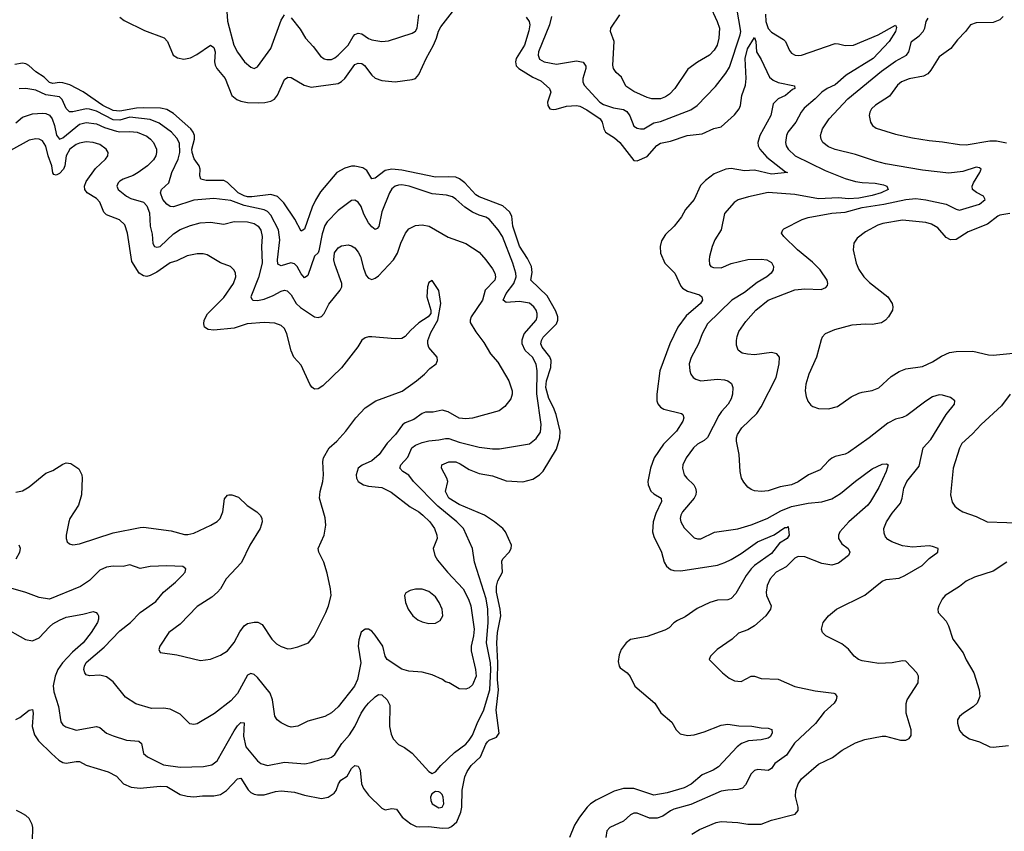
# Model space of a CAD drawing. Header units: inches. Extents: x 1694797 to 1849917, y 907313 to 1017959.
# Tile 228 of 256: x 1782953 to 1788817, y 933286 to 938121. Entities that reach past the tile are written whole.
import ezdxf

# ---------------------------------------------------------------- set-up
doc = ezdxf.new("R2010")
doc.units = ezdxf.units.IN
doc.header["$MEASUREMENT"] = 0
doc.layers.add('B7983', color=7, linetype='Continuous')

msp = doc.modelspace()

# ---------------------------------------------------------------- linework, layer by layer
at = {"layer": 'B7983', "color": 5}
for points, elevation in [([(1787060.7, 938210), (1787107.1, 938110), (1787120.3, 938070), (1787116.5, 938010), (1787106.4, 937970), (1787090, 937939.5), (1787061.1, 937910), (1786990, 937868.2), (1786933.3, 937826.7), (1786855, 937710), (1786823.6, 937676.4), (1786799.5, 937660.5), (1786770, 937650.1), (1786718.8, 937650), (1786690, 937657.1), (1786610, 937693.2), (1786563.9, 937723.9), (1786538, 937778), (1786505.4, 937805.4), (1786489.1, 937830), (1786486.4, 937850), (1786493.8, 937990), (1786472.7, 938050), (1786473, 938070), (1786527.2, 938150)], 760), ([(1783550, 938134.9), (1783575.6, 938115.6), (1783696.1, 938056.1), (1783813.5, 938013.5), (1783834.2, 937990), (1783867.3, 937910), (1783892.8, 937892.8), (1783930, 937886), (1783970, 937893.2), (1784007.5, 937912.5), (1784090, 937968.9), (1784110, 937955.2), (1784117.5, 937930), (1784112.6, 937870), (1784117, 937850), (1784127, 937830), (1784178, 937770), (1784217.5, 937670), (1784246, 937646), (1784270, 937635.2), (1784310, 937628.1), (1784374.7, 937625.3), (1784413.1, 937626.9), (1784450, 937635.9), (1784470, 937648.1), (1784489.3, 937670.7), (1784530, 937764.9), (1784550, 937778), (1784570, 937776.4), (1784648.4, 937730), (1784690, 937719.2), (1784850, 937740.1), (1784870, 937751.7), (1784890, 937771), (1784950, 937853.7), (1784970, 937862.3), (1784990, 937860.2), (1785007.2, 937847.2), (1785050.1, 937790.1), (1785070, 937773.4), (1785110, 937758.1), (1785189, 937751), (1785290, 937763.7), (1785309.7, 937770.3), (1785330, 937793.4), (1785374.7, 937890), (1785418.2, 937970), (1785436.2, 938010), (1785447.6, 938052.4), (1785461.5, 938078.5), (1785530, 938168.5)], 720), ([(1784187.1, 938170), (1784191.3, 938111.3), (1784229.4, 937970), (1784250, 937926.7), (1784292, 937870), (1784330, 937838.9), (1784350, 937830.4), (1784370, 937839.3), (1784450, 937948.8), (1784510, 938117.1), (1784530, 938150.4)], 740), ([(1784570, 938132.4), (1784623.7, 938063.7), (1784655.5, 938010), (1784700.8, 937960.8), (1784744.2, 937904.2), (1784767.1, 937887.1), (1784783.2, 937883.2), (1784810, 937884.4), (1784830, 937892.9), (1784850, 937909.1), (1784910, 937969.3), (1784939, 938021), (1784950, 938032.3), (1784970, 938039.7), (1784990, 938036.1), (1785030, 938008.1), (1785050, 938000.7), (1785110, 937991.3), (1785150, 937994.3), (1785290, 938040.2), (1785310, 938052), (1785321.4, 938070), (1785331.2, 938150)], 740), ([(1786120, 938140), (1786108.6, 938090), (1786043.9, 937930), (1786040.1, 937910), (1786050, 937885), (1786077.1, 937870), (1786150, 937855.7), (1786270, 937876.6), (1786308.5, 937868.5), (1786324.1, 937844.1), (1786324.1, 937830), (1786307.4, 937770), (1786306.6, 937750), (1786314.2, 937730), (1786408.4, 937630), (1786430, 937616.1), (1786490, 937595.9), (1786550, 937585.5), (1786570, 937574.3), (1786587.4, 937547.4), (1786610, 937487.4), (1786630, 937475.6), (1786650, 937470.2), (1786670, 937471.3), (1786730, 937506.8), (1786770, 937513.4), (1786950, 937584.3), (1786987.1, 937610), (1787097.8, 937722.2), (1787158.6, 937801.4), (1787181.2, 937838.8), (1787245, 938030), (1787247.7, 938050), (1787223.9, 938190)], 740), ([(1787394.5, 938154.5), (1787396.7, 938110), (1787410, 938068), (1787430, 938045.8), (1787502.3, 938002.3), (1787513.4, 937990), (1787537.5, 937937.5), (1787550, 937921.7), (1787571, 937910), (1787590, 937906.5), (1787610, 937909.3), (1787810, 937978), (1787830, 937977.7), (1787870, 937967.7), (1787919, 937970), (1788066, 938030), (1788170, 938087.3), (1788175.2, 938075.2), (1788170.1, 938050), (1788130.8, 937990), (1788036.6, 937890), (1787876, 937790), (1787810, 937732.3), (1787761.7, 937710), (1787731.3, 937690), (1787691.5, 937648.5), (1787625.9, 937594.1), (1787607.3, 937570), (1787574.7, 937510), (1787527.8, 937450), (1787519.4, 937430), (1787513.7, 937390), (1787518, 937370), (1787530.2, 937350), (1787572.3, 937310), (1787750, 937222.9), (1787870, 937174), (1787930, 937156.8), (1787970, 937150.1), (1788047.1, 937147), (1788097.3, 937137.3), (1788118.4, 937130), (1788126.4, 937110), (1788083.1, 937090), (1788030, 937073.3), (1787950, 937058.6), (1787890, 937053.4), (1787830, 937060.3), (1787710, 937054), (1787570, 937080.2), (1787410, 937092.1), (1787294.5, 937065.5), (1787233, 937047), (1787207.5, 937032.5), (1787150, 936966), (1787130.2, 936869.8), (1787093.7, 936810), (1787078, 936770), (1787061.7, 936710), (1787058.9, 936690), (1787062.4, 936662.4), (1787070.3, 936650.3), (1787084.8, 936644.8), (1787130, 936643.2), (1787190, 936667.8), (1787290, 936692.9), (1787370, 936695), (1787402.8, 936690), (1787430, 936674), (1787442.4, 936650), (1787441.3, 936630), (1787428.5, 936610), (1787403.7, 936590), (1787345.2, 936554.8), (1787270, 936496.7), (1787193.7, 936450), (1787050.2, 936310), (1787018.4, 936250), (1786995.9, 936190), (1786952, 936108), (1786940.6, 936070), (1786943.5, 936030), (1786950.1, 936010.1), (1786964.6, 935990), (1786979.2, 935979.2), (1787010, 935970.2), (1787110, 935978.9), (1787150, 935974.7), (1787170, 935968.9), (1787193, 935953), (1787201.1, 935930), (1787198.5, 935890), (1787190, 935861.6), (1787172.1, 935830), (1787132.4, 935787.6), (1787116.3, 935763.7), (1787050, 935631.1), (1787030, 935613.5), (1786990, 935591.6), (1786967.1, 935570), (1786923.2, 935510), (1786903.6, 935470), (1786900.2, 935450), (1786911.5, 935410), (1786926.3, 935390), (1786969.1, 935350), (1786978.8, 935330), (1786982, 935310), (1786979.3, 935290), (1786969.3, 935270), (1786900.2, 935190), (1786890.2, 935170), (1786887.1, 935150), (1786890.3, 935130), (1786910, 935094.4), (1786970, 935034.9), (1786990, 935027.9), (1787010, 935029.2), (1787092.2, 935067.8), (1787230, 935087.1), (1787310, 935111.5), (1787404, 935150), (1787485.5, 935194.5), (1787550, 935220.1), (1787650, 935241.1), (1787730, 935248.4), (1787790, 935267.7), (1787842.1, 935297.9), (1787930, 935371.6), (1788030, 935446.3), (1788090, 935474), (1788115.1, 935475.1), (1788126, 935470), (1788113, 935430), (1788070, 935333.3), (1788019.8, 935250), (1788003.5, 935230), (1787892.2, 935130), (1787837.8, 935070), (1787830.2, 935050), (1787830.2, 935030), (1787850, 934998.3), (1787886.7, 934970), (1787897, 934950), (1787888.7, 934930), (1787830, 934884), (1787790, 934872.4), (1787730, 934881), (1787630, 934922), (1787590, 934923.4), (1787570, 934913.3), (1787518.9, 934861.1), (1787459, 934830), (1787422.2, 934790), (1787405, 934750), (1787399.6, 934710), (1787401.7, 934690), (1787428.8, 934630), (1787424.2, 934610), (1787396, 934570), (1787330, 934509.8), (1787290, 934487.2), (1787234, 934466), (1787197.3, 934430), (1787108, 934370), (1787066.8, 934330), (1787058.8, 934310), (1787138, 934230), (1787178, 934198), (1787210, 934182.4), (1787250, 934179.5), (1787310, 934210.4), (1787330, 934210.4), (1787370, 934196.5), (1787470, 934193.1), (1787570, 934149.1), (1787690, 934122.2), (1787802, 934110), (1787810, 934106), (1787820.7, 934090), (1787815.5, 934070), (1787803.8, 934050), (1787744.6, 933995.4), (1787691.8, 933928.2), (1787568.1, 933811.9), (1787520.1, 933739.9), (1787450.2, 933690), (1787430, 933660.5), (1787411.2, 933648.8), (1787350, 933655), (1787330, 933648.4), (1787310, 933629.6), (1787276.7, 933563.3), (1787257.2, 933542.8), (1787230, 933534.8), (1787170, 933532.4), (1787130, 933525.3), (1786950, 933445.6), (1786850, 933417.5), (1786830, 933409), (1786783, 933377), (1786750, 933365), (1786704.7, 933364.7), (1786630, 933393.7), (1786610, 933395.4), (1786590, 933384.2), (1786550, 933346.6), (1786468.4, 933310), (1786450.4, 933290), (1786444.9, 933250)], 740), ([(1788810, 938139.8), (1788790, 938120.2), (1788750, 938104.7), (1788650, 938101.8), (1788616.3, 938090), (1788587, 938050), (1788538.6, 938001.4), (1788498.9, 937950), (1788430, 937900.5), (1788380, 937820), (1788361.4, 937798.6), (1788336.1, 937783.9), (1788250, 937768.2), (1788204.6, 937750), (1788181.8, 937730), (1788134.3, 937665.7), (1788050, 937611.8), (1788025.5, 937590), (1788015.8, 937570), (1788012.4, 937550), (1788020.3, 937510), (1788032, 937490), (1788053.8, 937473.8), (1788170, 937438), (1788270, 937416.8), (1788370, 937401), (1788450, 937394), (1788550, 937376.5), (1788590, 937376.2), (1788730, 937399), (1788770, 937399), (1788830, 937388)], 780), ([(1785970, 938135.7), (1785988.2, 938110), (1785991, 938090), (1785984.6, 938055.4), (1785959.4, 937970), (1785910.6, 937890), (1785905.5, 937870), (1785910, 937846.7), (1785926, 937830), (1786010, 937779), (1786056.9, 937756.9), (1786107.8, 937710), (1786115.8, 937690), (1786096.1, 937630), (1786098.3, 937610), (1786110.2, 937590.2), (1786130, 937585.4), (1786147.3, 937587.3), (1786210, 937604.7), (1786268.8, 937608.8), (1786290, 937605.6), (1786330, 937584.8), (1786409.4, 937529.4), (1786423.1, 937510), (1786432.1, 937470), (1786442.7, 937450), (1786496.1, 937416.1), (1786528.3, 937388.3), (1786610, 937282.6), (1786630, 937280.2), (1786690, 937306.7), (1786748.5, 937371.5), (1786770, 937385.6), (1786830, 937396.6), (1786928.4, 937431.6), (1787018.7, 937441.3), (1787088, 937472), (1787130, 937483.2), (1787210, 937554), (1787237.9, 937590), (1787245.2, 937610), (1787254.8, 937670), (1787276.1, 937730), (1787279.1, 937770), (1787274.5, 937890), (1787287.9, 937947.9), (1787330, 938014.8), (1787338, 937990), (1787342, 937930), (1787370, 937883), (1787418.5, 937778.5), (1787439.7, 937759.7), (1787470, 937746.3), (1787566.8, 937726.8), (1787570.4, 937710), (1787556, 937704), (1787513.4, 937670), (1787470.8, 937649.2), (1787441.3, 937618.7), (1787425.8, 937550), (1787361.8, 937430), (1787349.2, 937390), (1787351.1, 937370), (1787361.1, 937350), (1787402.2, 937302.2), (1787514.4, 937214.4), (1787526, 937210), (1787430, 937200.5), (1787330, 937224.9), (1787270, 937220.7), (1787190, 937234), (1787159.1, 937230), (1787090, 937202.5), (1787036.7, 937163.3), (1787007.8, 937132.2), (1786969.5, 937050.5), (1786917.8, 936990), (1786894, 936946), (1786851.5, 936890), (1786799.3, 936840.7), (1786775.9, 936804.1), (1786767.5, 936770), (1786770.1, 936730), (1786795.8, 936670), (1786854.3, 936610), (1786890, 936533.4), (1786900.9, 936520.9), (1786930, 936503), (1787002.6, 936482.6), (1787016.5, 936470), (1787018.8, 936450), (1787008.4, 936430), (1786922.8, 936357.2), (1786871.9, 936290), (1786825.3, 936190), (1786766.1, 936030), (1786746.9, 935890), (1786747.8, 935850), (1786753.1, 935833.1), (1786770, 935812.8), (1786790, 935801.2), (1786895.4, 935775.4), (1786901.7, 935770), (1786908, 935750), (1786903.6, 935730), (1786865.3, 935670), (1786787, 935593), (1786732.2, 935510), (1786709.5, 935450), (1786694.1, 935370), (1786695.5, 935350), (1786712.7, 935312.7), (1786730, 935295.8), (1786773.7, 935270), (1786776.5, 935250), (1786741.2, 935178.8), (1786725.3, 935130), (1786722, 935070), (1786730, 935041.6), (1786775.8, 934950), (1786791.6, 934890), (1786805.1, 934865.1), (1786830, 934845.8), (1786850, 934840.2), (1786890, 934838.8), (1787110, 934872.1), (1787153.2, 934886.8), (1787190, 934905.7), (1787250, 934940.2), (1787347.4, 935010), (1787446.7, 935053.3), (1787510, 935096.4), (1787524, 935096), (1787530, 935102), (1787534.9, 935050), (1787523.1, 935030), (1787477.9, 935002.1), (1787430, 934941.1), (1787330.2, 934870), (1787309.7, 934850.3), (1787280.4, 934810), (1787217.6, 934702.4), (1787190, 934672.7), (1787170, 934665.7), (1787110, 934664.1), (1787063.1, 934650), (1786987.2, 934612.8), (1786916.7, 934563.3), (1786870, 934542), (1786850, 934528.8), (1786820.8, 934499.2), (1786795.5, 934484.5), (1786690, 934446.8), (1786590, 934429.7), (1786564.2, 934410), (1786536, 934370), (1786522.9, 934337.1), (1786517.1, 934297.1), (1786523.2, 934270), (1786530, 934260.3), (1786570.4, 934230), (1786589.2, 934209.2), (1786616.1, 934150), (1786734.9, 934050), (1786772.5, 933992.5), (1786836.3, 933936.3), (1786863.1, 933890), (1786887.5, 933867.5), (1786930, 933857.5), (1786970, 933860.6), (1787030, 933878.9), (1787130, 933919), (1787170, 933924), (1787235.6, 933915.6), (1787313.5, 933913.5), (1787370, 933902.3), (1787410, 933901.7), (1787433.6, 933893.6), (1787434.9, 933870), (1787423.7, 933850), (1787410, 933840.4), (1787370, 933830.8), (1787293.9, 933826.1), (1787251.4, 933808.6), (1787226.5, 933790), (1787114.3, 933670), (1787083.1, 933650), (1787017.8, 933622.2), (1786953.2, 933566.8), (1786910, 933545.4), (1786810, 933516.2), (1786730, 933500.7), (1786610, 933540.7), (1786550, 933542), (1786494.1, 933525.9), (1786387.3, 933472.7), (1786353.4, 933450), (1786332.9, 933430), (1786286.5, 933370), (1786257.5, 933322.5), (1786228, 933250)], 720), ([(1786957, 933270), (1787002.6, 933297.4), (1787101.2, 933338.8), (1787130, 933344), (1787230, 933338.2), (1787290, 933329.8), (1787370, 933329.7), (1787430, 933352.6), (1787571.4, 933388.6), (1787588.8, 933411.2), (1787588.9, 933430), (1787573.7, 933493.7), (1787575, 933530), (1787590, 933569.7), (1787610, 933598.3), (1787710, 933685.4), (1787794.4, 933725.6), (1787851.1, 933768.9), (1787930, 933814.3), (1787986.7, 933833.3), (1788090, 933853.3), (1788110, 933853), (1788198, 933830), (1788230, 933829.7), (1788250, 933839.3), (1788263.4, 933856.6), (1788263.1, 933890), (1788232.6, 933990), (1788231.8, 934048.2), (1788239.5, 934070), (1788304.4, 934170), (1788307, 934210), (1788295.3, 934230), (1788230, 934300.3), (1788210, 934302.4), (1788150, 934290.2), (1788070, 934286.4), (1787970, 934301.6), (1787948.8, 934308.8), (1787923, 934330), (1787890, 934370.5), (1787850, 934403), (1787754, 934450), (1787734, 934470), (1787727.7, 934490), (1787738, 934530), (1787770, 934569.4), (1787817.3, 934610), (1787987.4, 934692.6), (1788090, 934776.4), (1788114.1, 934785.9), (1788190, 934794.5), (1788225.7, 934810), (1788327, 934870), (1788369.3, 934910.7), (1788421.6, 934950), (1788423, 934970), (1788390, 934983.6), (1788370, 934986.7), (1788270, 934978.4), (1788210, 934986.4), (1788147.7, 935010), (1788124.2, 935024.2), (1788110, 935040.7), (1788102, 935062), (1788098.7, 935090), (1788114.9, 935130), (1788150, 935181.6), (1788199.4, 935240.6), (1788209.3, 935270), (1788218.9, 935330), (1788236.2, 935370), (1788310, 935461.3), (1788333.6, 935570), (1788380.5, 935619.5), (1788471.6, 935768.4), (1788520.5, 935830), (1788522, 935850), (1788496, 935870), (1788450, 935884.9), (1788430, 935885.3), (1788390, 935874), (1788350, 935849), (1788236.6, 935763.4), (1788210, 935751.3), (1788170, 935741.6), (1788122.6, 935717.4), (1788012.6, 935630), (1787890, 935542.9), (1787870, 935532.3), (1787810, 935519.6), (1787790, 935508.9), (1787770, 935493.4), (1787720.9, 935439.1), (1787651.2, 935408.8), (1787590, 935367.2), (1787550, 935351.1), (1787482.6, 935337.4), (1787410, 935315.3), (1787370.4, 935310.4), (1787330, 935314.9), (1787310, 935322), (1787290, 935336.3), (1787265.4, 935365.4), (1787252.2, 935390), (1787244.6, 935430), (1787239, 935530), (1787221.3, 935610), (1787222, 935630), (1787227.9, 935650), (1787253.1, 935690), (1787344.3, 935775.7), (1787370, 935814), (1787459, 935990), (1787476.5, 936070), (1787477.4, 936110), (1787463, 936130), (1787430, 936139.2), (1787330, 936125.4), (1787287.8, 936127.8), (1787255.3, 936135.3), (1787231.5, 936151.5), (1787222.4, 936182.4), (1787222, 936210), (1787225.5, 936234.5), (1787236.7, 936263.3), (1787277.1, 936322.9), (1787337.3, 936390), (1787410.4, 936450), (1787570, 936512.1), (1787630, 936518.5), (1787726.4, 936513.6), (1787754.3, 936525.7), (1787763.4, 936536.6), (1787766.7, 936550), (1787762, 936570), (1787720.3, 936630), (1787675.7, 936675.7), (1787585.3, 936750), (1787503.8, 936830), (1787490.5, 936850), (1787497.3, 936870), (1787504.9, 936875.1), (1787613, 936930), (1787650, 936942.3), (1787790, 936968.7), (1787870, 936973.5), (1787970, 937002.7), (1788099, 937021), (1788230, 937049.9), (1788290, 937054.8), (1788350, 937048.5), (1788470, 937021.7), (1788530, 936991.3), (1788550, 936986.4), (1788670, 937021.6), (1788703.2, 937050), (1788694, 937070), (1788650.9, 937090.9), (1788627.4, 937110), (1788624.9, 937130), (1788632.9, 937150), (1788672.2, 937210), (1788678.4, 937230), (1788670, 937239.3), (1788650, 937241.7), (1788570, 937215.6), (1788486.4, 937206.4), (1788330, 937224.6), (1788110, 937262), (1788050, 937277.2), (1787930, 937317.5), (1787810, 937348.4), (1787770, 937363.9), (1787737, 937390), (1787725.7, 937410), (1787721.7, 937430), (1787734.3, 937470), (1787774.4, 937530), (1787885.2, 937650), (1788086.1, 937813.9), (1788170, 937872.9), (1788234, 937910), (1788248.1, 937930), (1788263.9, 937990), (1788310, 938023.7), (1788334.2, 938050), (1788343.2, 938070), (1788351.2, 938110), (1788363.8, 938130)], 760), ([(1782930, 933952.8), (1782954.8, 933965.2), (1783010, 934007.4), (1783030, 934012.4), (1783033.7, 933990), (1783027.1, 933910), (1783041.6, 933861.6), (1783065.7, 933825.7), (1783142.3, 933750), (1783187.3, 933710), (1783210, 933696.6), (1783230, 933691.5), (1783290, 933702), (1783310, 933701.3), (1783350, 933679.5), (1783480.6, 933640.6), (1783530, 933615.5), (1783572.4, 933570), (1783618, 933550), (1783670, 933543.9), (1783790, 933555), (1783830, 933553.3), (1783910, 933505), (1783950, 933495.9), (1783990, 933492.3), (1784042.3, 933497.7), (1784110, 933497.6), (1784150, 933505.7), (1784185.2, 933530), (1784250, 933599.3), (1784270, 933602), (1784314, 933534), (1784330, 933517.6), (1784350, 933507.5), (1784370, 933503.2), (1784410, 933504.6), (1784476.2, 933523.8), (1784510, 933527), (1784590, 933518.9), (1784650, 933501.6), (1784750, 933482), (1784790, 933488.9), (1784827.1, 933512.9), (1784839, 933530), (1784852, 933570), (1784865.3, 933590), (1784904.3, 933615.7), (1784930, 933660.7), (1784950, 933677.8), (1784970, 933675.3), (1784981.3, 933650), (1784989.4, 933570), (1785000.9, 933540.9), (1785030, 933502), (1785110, 933423.8), (1785130, 933413.7), (1785170, 933421.8), (1785197.8, 933417.8), (1785231.7, 933370), (1785282, 933330), (1785315.4, 933315.4), (1785332.1, 933312.1), (1785390, 933314.4), (1785470, 933305.1), (1785510, 933308), (1785525, 933315), (1785557.2, 933342.8), (1785580.3, 933399.7), (1785586.4, 933430), (1785587.6, 933532.4), (1785603.9, 933610), (1785618.1, 933641.9), (1785642.3, 933677.7), (1785697.7, 933730), (1785730, 933806), (1785740.2, 933819.8), (1785750, 933830.1), (1785793.3, 933846.7), (1785809.2, 933870), (1785791.5, 934008.5), (1785805.1, 934130), (1785799.7, 934190), (1785801.3, 934290), (1785794.2, 934410), (1785799.3, 934470), (1785818.1, 934570), (1785815, 934610), (1785793.5, 934710), (1785792.6, 934747.4), (1785801, 934779), (1785827.9, 934830), (1785825, 934895), (1785831.6, 934910), (1785868.5, 934950), (1785881, 934970), (1785881.7, 934990), (1785845.6, 935070), (1785829.8, 935090), (1785781.4, 935130), (1785720.9, 935170), (1785570, 935233.6), (1785508.9, 935270), (1785489.8, 935310), (1785503.1, 935370), (1785497.8, 935390), (1785464.6, 935450), (1785467.2, 935470), (1785510, 935486.5), (1785550, 935486.5), (1785575.9, 935475.9), (1785630, 935441.2), (1785690, 935417.8), (1785770, 935403.9), (1785850, 935373.8), (1785950, 935367.2), (1786010, 935384.2), (1786049.9, 935410.1), (1786070, 935431.7), (1786150, 935562.3), (1786169.9, 935630), (1786172.6, 935670), (1786147.3, 935770), (1786132.3, 935810), (1786104.1, 935864.1), (1786086.5, 935930), (1786091.1, 935970), (1786116.2, 936050), (1786117.9, 936090), (1786110, 936111.7), (1786064.1, 936170), (1786056.3, 936190), (1786060.2, 936210), (1786071.4, 936230), (1786149.9, 936310), (1786158.4, 936330), (1786159, 936350), (1786145.4, 936385.4), (1786095.1, 936475.1), (1785997.7, 936570), (1786005.4, 936614.6), (1786001.4, 936650), (1785977.5, 936697.5), (1785930, 936771.8), (1785891.1, 936891.1), (1785884.6, 936950), (1785870, 936976.3), (1785830, 937012), (1785690, 937065.6), (1785670, 937077.7), (1785603.5, 937150), (1785572.8, 937172.8), (1785550, 937182.2), (1785510, 937185.5), (1785430, 937182.6), (1785230, 937223.8), (1785170, 937229.6), (1785130, 937221.6), (1785070, 937176.8), (1785050, 937173.5), (1785021.7, 937221.7), (1784997.7, 937237.7), (1784950, 937248.3), (1784930, 937247.8), (1784890, 937237.1), (1784842.1, 937210), (1784745.3, 937094.7), (1784714.7, 937045.3), (1784695.7, 937004.3), (1784650, 936874), (1784630, 936860.7), (1784591.7, 936931.7), (1784525.8, 937030), (1784487.9, 937067.9), (1784450, 937079.3), (1784335, 937065), (1784310, 937066.1), (1784290, 937070.7), (1784255.3, 937090), (1784190, 937151.3), (1784170, 937163.4), (1784063.3, 937163.3), (1784032.7, 937170), (1784026.9, 937190), (1784028.5, 937230), (1784022.2, 937250), (1783992.6, 937292.6), (1783980.3, 937330), (1783979.2, 937350), (1783994.5, 937410), (1783994.3, 937430), (1783987.1, 937450), (1783972.2, 937470), (1783870, 937561.5), (1783830, 937586.3), (1783792.9, 937592.9), (1783690, 937596.2), (1783650, 937594.3), (1783550, 937575.7), (1783510, 937579.9), (1783449.5, 937610), (1783332, 937692), (1783251.8, 937731.8), (1783210, 937745.4), (1783190, 937747), (1783150, 937740.7), (1783130, 937746.9), (1783099, 937779), (1783049, 937810), (1783007.4, 937847.4), (1782990, 937857.7), (1782970, 937862.5), (1782925.2, 937854.8)], 720), ([(1782848, 934508), (1782988.2, 934428.2), (1783030, 934420.9), (1783070, 934438), (1783130, 934505), (1783150, 934521.2), (1783190, 934545), (1783230, 934561.8), (1783330, 934579.2), (1783390, 934595.2), (1783409.2, 934589.2), (1783418.7, 934578.7), (1783423.6, 934570), (1783423.5, 934550), (1783416.3, 934530), (1783379, 934470), (1783330.6, 934410), (1783267.5, 934352.5), (1783207.9, 934290), (1783180.1, 934250), (1783164.3, 934210), (1783153.6, 934153.6), (1783157, 934117), (1783184.7, 934030), (1783199.4, 933939.4), (1783210, 933921.3), (1783228.5, 933908.5), (1783290, 933889), (1783410, 933911.4), (1783430, 933904.6), (1783470.9, 933870.9), (1783510, 933855.2), (1783590, 933830.2), (1783662.6, 933822.6), (1783678.9, 933810), (1783690.3, 933750), (1783713.7, 933730), (1783810, 933681.6), (1783910, 933668.5), (1784048.5, 933671.5), (1784098.4, 933681.6), (1784130, 933706.4), (1784230, 933885.5), (1784250, 933914), (1784270, 933934.2), (1784290, 933933), (1784286.9, 933853.1), (1784300.2, 933790), (1784370, 933705.7), (1784388.5, 933690), (1784430, 933678), (1784530, 933698.9), (1784651.8, 933688.2), (1784690, 933695.5), (1784750, 933716.5), (1784790, 933720.2), (1784810, 933727.8), (1784830, 933744.4), (1784872.8, 933810), (1784918.4, 933861.6), (1784949.2, 933910), (1784986.6, 933990), (1785010, 934025), (1785030, 934050.2), (1785070, 934087.6), (1785090, 934102), (1785110, 934099.5), (1785141.7, 934070), (1785157, 934037), (1785156.5, 933910), (1785165, 933865), (1785178, 933838), (1785210, 933803.8), (1785245.1, 933785.1), (1785290, 933752.7), (1785390, 933642.8), (1785410, 933630.7), (1785430, 933640.7), (1785462, 933678), (1785543.4, 933756.6), (1785610, 933806.3), (1785630, 933829), (1785650, 933859.5), (1785681.2, 933938.8), (1785716.5, 934003.5), (1785752.8, 934130), (1785759.7, 934250), (1785758.1, 934290), (1785734.2, 934410), (1785742.8, 934530), (1785741.8, 934610), (1785731.2, 934671.2), (1785662.9, 934890), (1785650.8, 934970), (1785595.9, 935090), (1785557.5, 935130), (1785442.9, 935222.9), (1785298.5, 935370), (1785270, 935406.8), (1785234.7, 935430), (1785216.4, 935450), (1785222.4, 935470), (1785265.8, 935514.2), (1785289, 935570), (1785310, 935586.4), (1785350, 935603), (1785390, 935612.9), (1785450, 935617.7), (1785490, 935626.4), (1785510, 935625.3), (1785570, 935605.1), (1785690, 935574.2), (1785770, 935564.3), (1785810, 935564.3), (1785990, 935593.4), (1786030, 935626.7), (1786055.2, 935664.8), (1786059.1, 935710), (1786032.3, 935892.3), (1786035.1, 936030), (1786030, 936069.3), (1786008.3, 936110), (1785962.9, 936150), (1785945.7, 936190), (1785946.5, 936213.5), (1785958.5, 936250), (1786028.7, 936330), (1786035.5, 936350), (1786035, 936370), (1786028.9, 936390), (1786015.3, 936410), (1785990, 936431.7), (1785930, 936443), (1785850, 936436.4), (1785833, 936450), (1785850.5, 936490), (1785895.5, 936550), (1785909.4, 936590), (1785908.8, 936610), (1785890, 936671.3), (1785829.2, 936830), (1785803.2, 936870), (1785750, 936933.4), (1785730, 936945), (1785690, 936955.7), (1785650, 936974), (1785603.8, 937003.8), (1785550, 937052.6), (1785530, 937065.1), (1785494.8, 937074.8), (1785410, 937083.4), (1785272.3, 937130), (1785230, 937137), (1785210, 937135.9), (1785190, 937129.8), (1785170, 937113.5), (1785155.5, 937090), (1785110, 936975.6), (1785092, 936888), (1785082.7, 936877.3), (1785070, 936871.7), (1785050, 936886.6), (1785030, 936910.8), (1785003.3, 936963.3), (1784987.1, 937007.2), (1784970, 937033.3), (1784950, 937046), (1784930, 937043), (1784850, 936983.5), (1784783.6, 936916.4), (1784770, 936894.7), (1784754.4, 936845.6), (1784735.7, 936744.3), (1784730, 936731.3), (1784710, 936711.5), (1784670, 936598), (1784650, 936583.1), (1784630, 936607.3), (1784606.5, 936650), (1784590, 936666.9), (1784567.2, 936672.8), (1784510, 936655.1), (1784490, 936664.5), (1784488.3, 936690), (1784502, 936810), (1784493.8, 936870), (1784450, 936956.5), (1784430, 936977.3), (1784410, 936988.9), (1784290, 937013.2), (1784210, 937043.1), (1784110, 937056.4), (1783990, 937046.3), (1783870, 937006), (1783850, 937008.5), (1783830, 937021), (1783806.8, 937050), (1783791.8, 937090), (1783797.7, 937110), (1783841.4, 937150), (1783858.7, 937210), (1783896.4, 937290), (1783908, 937330), (1783904.9, 937384.8), (1783890, 937415.5), (1783857.3, 937450), (1783784, 937504), (1783730, 937527), (1783610, 937539.2), (1783550, 937523.2), (1783510, 937523.5), (1783410, 937576.6), (1783370, 937588.2), (1783350, 937588.9), (1783270, 937571.7), (1783250, 937572.4), (1783230.9, 937590.9), (1783205.4, 937645.4), (1783190, 937662), (1783110, 937674.1), (1783050, 937701.9), (1782990, 937711.9), (1782950, 937708.4)], 740), ([(1782930, 937507.3), (1782970, 937539.5), (1783030, 937560.2), (1783090, 937564.3), (1783110, 937562), (1783130, 937552.2), (1783147.3, 937530), (1783161, 937490), (1783172.4, 937432.4), (1783190, 937408.9), (1783210, 937417.9), (1783310, 937499.2), (1783350, 937508.4), (1783410, 937499.5), (1783458.3, 937478.3), (1783530, 937455.9), (1783550, 937452), (1783610, 937455.4), (1783653.6, 937450), (1783710, 937426.5), (1783732.7, 937410), (1783749.8, 937390), (1783768.1, 937350), (1783769, 937330), (1783764.4, 937310), (1783750, 937285.8), (1783715, 937250), (1783659.2, 937210), (1783630, 937192.3), (1783568.9, 937171.1), (1783550, 937159.1), (1783539.7, 937150), (1783531.1, 937130), (1783539.1, 937110), (1783589.8, 937070), (1783616.1, 937056.1), (1783690, 937033.9), (1783710, 937011.8), (1783727, 936970), (1783731.1, 936890), (1783743.1, 936843.1), (1783746.9, 936786.9), (1783756.9, 936770), (1783770, 936765.2), (1783790, 936770.6), (1783870, 936845.5), (1783910, 936871.9), (1783970, 936895.8), (1784028.5, 936911.5), (1784090, 936913.8), (1784170, 936903.2), (1784230, 936919), (1784310, 936916.5), (1784350, 936906.8), (1784374.4, 936890), (1784390, 936867.3), (1784398, 936830), (1784393, 936770), (1784397.9, 936670), (1784375.5, 936584.5), (1784329.8, 936470), (1784335.1, 936455.1), (1784342.7, 936450), (1784370, 936448.5), (1784410, 936456.3), (1784462.8, 936477.2), (1784510, 936503.7), (1784530, 936509.8), (1784546.2, 936506.2), (1784570, 936482.6), (1784599.9, 936430), (1784625.6, 936405.6), (1784710, 936351.1), (1784730, 936347.4), (1784750, 936352.7), (1784765.8, 936370), (1784794.4, 936425.6), (1784862.6, 936510), (1784871.7, 936530), (1784872.3, 936550), (1784830, 936665.3), (1784825.1, 936690), (1784828.4, 936731.6), (1784850, 936761.1), (1784870, 936774.5), (1784910, 936780.4), (1784930, 936774.3), (1784950, 936761.3), (1784970, 936735.6), (1784982.4, 936710), (1785000.2, 936640.2), (1785016.9, 936596.9), (1785030, 936580.5), (1785050, 936574), (1785070, 936580.5), (1785090, 936594.7), (1785179.6, 936690), (1785204.2, 936730), (1785224.1, 936790), (1785251.1, 936850), (1785270, 936875.3), (1785310, 936895.5), (1785350, 936898.8), (1785392.3, 936890), (1785504.9, 936824.9), (1785610, 936788.6), (1785690, 936735.4), (1785730, 936691.2), (1785770, 936635.8), (1785783.5, 936610), (1785787.4, 936590), (1785782.2, 936570), (1785725.3, 936510), (1785709.1, 936450), (1785642.5, 936350), (1785635.2, 936330), (1785636.6, 936316.6), (1785670, 936261.7), (1785718.5, 936198.5), (1785756.4, 936130), (1785800.2, 936080.2), (1785865.5, 935970), (1785886, 935910), (1785886.6, 935890), (1785877.7, 935862.3), (1785842.9, 935817.1), (1785809.8, 935790.2), (1785650, 935746.8), (1785610, 935743.2), (1785570, 935746.7), (1785504.6, 935784.6), (1785470, 935794.3), (1785416.3, 935783.7), (1785370, 935782.2), (1785350, 935776), (1785299.9, 935740.1), (1785250, 935719.4), (1785232.5, 935707.5), (1785190.8, 935650), (1785141.4, 935598.6), (1785093.6, 935530), (1785050, 935493.6), (1784993.2, 935466.8), (1784970, 935450.2), (1784956.5, 935410), (1784958.5, 935390), (1784969.8, 935370), (1785001.7, 935350), (1785030, 935341.9), (1785110, 935333.7), (1785166.5, 935306.5), (1785278.4, 935218.4), (1785329.9, 935189.9), (1785355, 935170), (1785395.3, 935130), (1785423.1, 935090), (1785438.5, 935050), (1785439.1, 935030), (1785415.4, 934970), (1785425.1, 934930), (1785442.4, 934902.4), (1785502, 934830), (1785594, 934730), (1785626.3, 934670), (1785639.2, 934630), (1785659.9, 934490), (1785656.2, 934450), (1785642.3, 934390), (1785642, 934362), (1785668.5, 934250), (1785671.8, 934210), (1785650, 934158), (1785630, 934140.4), (1785610, 934133), (1785570, 934134.8), (1785512, 934170), (1785490, 934176), (1785471.3, 934190), (1785410, 934219.3), (1785350, 934233.4), (1785270, 934239.5), (1785230, 934251.7), (1785142.3, 934310), (1785130.2, 934330.2), (1785115.9, 934390), (1785070, 934453.7), (1785050, 934478.4), (1785030, 934490.5), (1785010, 934490.6), (1784987.2, 934472.8), (1784972.9, 934427.1), (1784969.8, 934390), (1784985.9, 934290), (1784964.5, 934190), (1784947.2, 934150), (1784850, 934028.5), (1784810, 933991.8), (1784770, 933970.3), (1784670, 933941.7), (1784610, 933911.7), (1784570, 933907.4), (1784550, 933913.4), (1784510, 933932.2), (1784486.4, 933950), (1784473.1, 933973.1), (1784458.3, 934070), (1784444.2, 934110), (1784370, 934201.7), (1784350, 934219.6), (1784330, 934226), (1784310, 934217), (1784250, 934107.8), (1784210, 934064.2), (1784112.7, 933987.3), (1784010, 933926.7), (1783990, 933922.8), (1783967.3, 933927.3), (1783910, 933983.7), (1783850, 934013.8), (1783810, 934020.8), (1783738.2, 934018.2), (1783644.8, 934044.8), (1783584.5, 934084.5), (1783510, 934177.4), (1783470, 934207.4), (1783430, 934216), (1783370, 934212.2), (1783350, 934218), (1783340.4, 934230), (1783334.6, 934250), (1783339.1, 934270), (1783350, 934290.9), (1783457.3, 934382.7), (1783550, 934480.3), (1783613.8, 934530), (1783670.2, 934590), (1783765, 934655), (1783809.5, 934710.5), (1783882, 934770), (1783920.4, 934810), (1783938, 934830), (1783942.8, 934850), (1783924.5, 934864.5), (1783830, 934866.7), (1783730, 934863.5), (1783670, 934851.3), (1783610, 934873.8), (1783570, 934864.4), (1783510, 934866.5), (1783470, 934859.8), (1783430, 934841.9), (1783370, 934781.2), (1783316.1, 934743.9), (1783130, 934668.7), (1783070, 934678.6), (1782990, 934708.1), (1782846, 934750)], 760), ([(1782930, 935305.5), (1782970, 935314.9), (1783010, 935338.4), (1783110, 935420.5), (1783150, 935436.4), (1783210, 935474), (1783230, 935481.3), (1783257.2, 935477.2), (1783305.8, 935445.8), (1783323.7, 935410), (1783326.3, 935390), (1783320.8, 935290), (1783303.2, 935230), (1783252.2, 935150), (1783246, 935130), (1783230.6, 935050.6), (1783230.6, 935030.6), (1783236, 935010), (1783250, 934998.8), (1783270, 934993.4), (1783310, 934998.4), (1783510, 935064), (1783670, 935096.1), (1783690, 935097.3), (1783855.3, 935075.3), (1783935.1, 935055.1), (1783954.2, 935054.2), (1783990, 935062.3), (1784091.8, 935110), (1784128.9, 935131.1), (1784146.6, 935150), (1784162.4, 935190), (1784173.1, 935266.9), (1784190, 935288.5), (1784198, 935290), (1784216, 935290), (1784255.8, 935275.8), (1784307.1, 935227.1), (1784366.4, 935190), (1784386.8, 935166.8), (1784395.3, 935150), (1784397.4, 935130), (1784386.3, 935090), (1784323.6, 934990), (1784273.4, 934886.6), (1784183.1, 934790), (1784148.9, 934731.1), (1784130.6, 934710), (1784098, 934682), (1784010, 934626), (1783910, 934521.1), (1783841.3, 934470), (1783788, 934390), (1783782.8, 934370), (1783790.8, 934350.8), (1783890, 934338.5), (1784030, 934303.7), (1784090, 934312.7), (1784150, 934335.8), (1784190, 934362), (1784230, 934410.4), (1784264.8, 934475.2), (1784290, 934510.5), (1784310, 934523.8), (1784350, 934532.4), (1784371.9, 934531.9), (1784398.3, 934518.3), (1784454.4, 934430), (1784482.2, 934402.2), (1784510, 934386.7), (1784550, 934374), (1784570, 934374.4), (1784610, 934384.4), (1784673.2, 934410), (1784707, 934450), (1784775.8, 934590), (1784792.8, 934630), (1784808.2, 934690), (1784804.4, 934730), (1784784.9, 934824.9), (1784764, 934890), (1784734.7, 934950), (1784731.3, 934970), (1784766.9, 935050), (1784776.9, 935110), (1784772.7, 935152.7), (1784739.7, 935270), (1784743.5, 935310), (1784759.7, 935370), (1784763, 935410), (1784759.1, 935490), (1784763.5, 935510), (1784796.3, 935570), (1784841.6, 935610), (1784896.2, 935670), (1784955.1, 935750), (1785010, 935808.9), (1785075.1, 935850), (1785231.4, 935908.6), (1785316.2, 935970), (1785364.5, 936010), (1785396.6, 936043.4), (1785434, 936070), (1785441.2, 936090), (1785439.3, 936110), (1785390, 936169), (1785384.2, 936190), (1785384.7, 936210), (1785402.8, 936257.2), (1785444, 936330), (1785461.2, 936430), (1785450, 936508), (1785410, 936568), (1785390, 936555.3), (1785382.8, 936530), (1785378.8, 936470), (1785401, 936390), (1785401, 936370), (1785386, 936350), (1785330, 936314.5), (1785280.3, 936270), (1785250, 936233.6), (1785230, 936221.7), (1785190, 936220.4), (1785050, 936232), (1785030, 936232), (1785010, 936225.1), (1784990, 936211.5), (1784967.1, 936172.9), (1784870, 936048), (1784759.5, 935940.5), (1784730, 935922.4), (1784710, 935920.7), (1784692.6, 935932.6), (1784680.5, 935950), (1784630, 936062.7), (1784586, 936110), (1784570, 936149), (1784544.7, 936250), (1784530, 936280.9), (1784510, 936298.7), (1784472.7, 936312.7), (1784410, 936316.8), (1784308.9, 936308.9), (1784230, 936282.4), (1784110, 936271.7), (1784075.8, 936275.8), (1784054.6, 936290), (1784049.1, 936310), (1784051.3, 936330), (1784070.9, 936369.1), (1784170, 936465.7), (1784227.1, 936550), (1784239.7, 936590), (1784238.9, 936610), (1784229.7, 936629.7), (1784209.7, 936649.7), (1784150, 936673), (1784070, 936719.2), (1784045.4, 936725.4), (1784010, 936725.7), (1783950, 936714.8), (1783890, 936685.3), (1783850, 936672.1), (1783770, 936617), (1783730, 936596.8), (1783710, 936592), (1783690, 936594.9), (1783665.3, 936610), (1783621.1, 936681.1), (1783596.2, 936850), (1783578.7, 936898.7), (1783548.3, 936928.3), (1783470, 936958), (1783454.9, 936974.9), (1783430, 937033.8), (1783410, 937055), (1783355.6, 937090), (1783342, 937110), (1783340.3, 937130), (1783350, 937157), (1783405.7, 937234.3), (1783463.6, 937290), (1783477.6, 937310), (1783479.6, 937330), (1783467.8, 937350), (1783430, 937377.4), (1783390, 937389.8), (1783350, 937392.8), (1783310, 937386), (1783290, 937378), (1783252, 937350), (1783230.7, 937310), (1783221.6, 937250), (1783213.4, 937230), (1783190, 937205), (1783170, 937193.8), (1783157.7, 937197.7), (1783150, 937209.3), (1783145.3, 937250), (1783122.7, 937310), (1783108.2, 937368.2), (1783090, 937398.2), (1783070, 937409.8), (1783050, 937411.5), (1783010, 937402.9), (1782898.4, 937341.6)], 780), ([(1788850, 936966), (1788790, 936955.9), (1788777.6, 936950), (1788716.7, 936903.3), (1788602.2, 936857.8), (1788530, 936811.4), (1788497.2, 936810), (1788470, 936822.9), (1788420.6, 936880.6), (1788383.5, 936903.5), (1788350, 936912.7), (1788210, 936925.7), (1788093.3, 936906.7), (1788063.2, 936896.8), (1787990, 936856.4), (1787941.4, 936818.6), (1787920.4, 936790), (1787917, 936750), (1787935.6, 936670), (1787950, 936633.4), (1787980.9, 936590), (1788014.6, 936554.6), (1788124.2, 936470), (1788148.9, 936430), (1788152.9, 936410), (1788150.3, 936390), (1788126.7, 936350), (1788109.2, 936330.8), (1788085.4, 936314.6), (1788030, 936304.7), (1787990, 936306.9), (1787910, 936300.5), (1787806.6, 936273.4), (1787750, 936249.4), (1787733, 936230), (1787725.8, 936214.2), (1787699.5, 936110), (1787652.8, 936010), (1787634.7, 935950), (1787630.3, 935910), (1787636.3, 935876.3), (1787648, 935848), (1787665.4, 935825.4), (1787676.5, 935816.5), (1787710, 935804.9), (1787770, 935802.6), (1787823.3, 935816.7), (1787905.9, 935874.1), (1787950, 935896), (1787970, 935903.1), (1788030, 935911.7), (1788070, 935927.2), (1788143.9, 935996.1), (1788190, 936024.7), (1788230, 936040.8), (1788330, 936055.8), (1788390, 936082.6), (1788443.3, 936116.7), (1788490, 936137.8), (1788530, 936144.6), (1788630, 936147), (1788723.8, 936123.8), (1788750, 936122), (1788930, 936140.4)], 780), ([(1788852.9, 935890), (1788800, 935820), (1788678.4, 935710), (1788627, 935653), (1788564.6, 935595.4), (1788550, 935569.4), (1788512.8, 935450), (1788496.4, 935290), (1788506.4, 935246.4), (1788523.4, 935223.4), (1788544.8, 935204.8), (1788570.8, 935190), (1788650, 935162.3), (1788716, 935130), (1788950, 935121.7)], 780), ([(1782932.6, 934910), (1782954.6, 934950), (1782958.4, 934970), (1782950.4, 934990.4)], 760), ([(1788831.2, 934888.8), (1788750, 934835.4), (1788639.4, 934800.6), (1788590, 934776.3), (1788550, 934745.1), (1788464, 934690), (1788447.3, 934670), (1788426.8, 934630), (1788421, 934610), (1788422.8, 934590), (1788470, 934538), (1788484.9, 934510), (1788510.4, 934430), (1788572.7, 934350), (1788590, 934306.8), (1788634.9, 934230), (1788668.2, 934130), (1788670.4, 934090), (1788655.5, 934050), (1788631.5, 934028.5), (1788573.4, 933990), (1788550.6, 933970), (1788539.3, 933950), (1788538, 933930), (1788550, 933886), (1788570, 933862.8), (1788610, 933837.3), (1788670, 933819.5), (1788730, 933790.3), (1788750, 933787.2), (1788842.7, 933797.3)], 780), ([(1783029, 933229), (1783031.2, 933308.8), (1783027.8, 933327.8), (1783010, 933363.5), (1782990, 933381), (1782958.8, 933398.8), (1782934.7, 933410)], 720)]:
    msp.add_lwpolyline(points, dxfattribs=dict(at, elevation=elevation))
for points, elevation in [([(1785350, 934728.8), (1785310, 934728.4), (1785279.5, 934720.5), (1785252.7, 934707.3), (1785244.9, 934690), (1785250.3, 934650), (1785267, 934610), (1785295.3, 934570), (1785325.2, 934545.2), (1785350, 934533.8), (1785390, 934524.4), (1785430, 934525.5), (1785457.8, 934542.2), (1785473, 934570), (1785468.5, 934610), (1785451.7, 934650), (1785430, 934682.7), (1785390, 934714.4)], 780), ([(1785430, 933522.7), (1785407.7, 933510), (1785400.5, 933490), (1785401.3, 933470), (1785410.5, 933450), (1785450, 933425.5), (1785470, 933430.7), (1785478.9, 933450), (1785475.1, 933490), (1785470, 933505.2), (1785457.4, 933517.4), (1785450, 933522)], 740)]:
    msp.add_lwpolyline(points, close=True, dxfattribs=dict(at, elevation=elevation))

doc.saveas('drawing.dxf')
